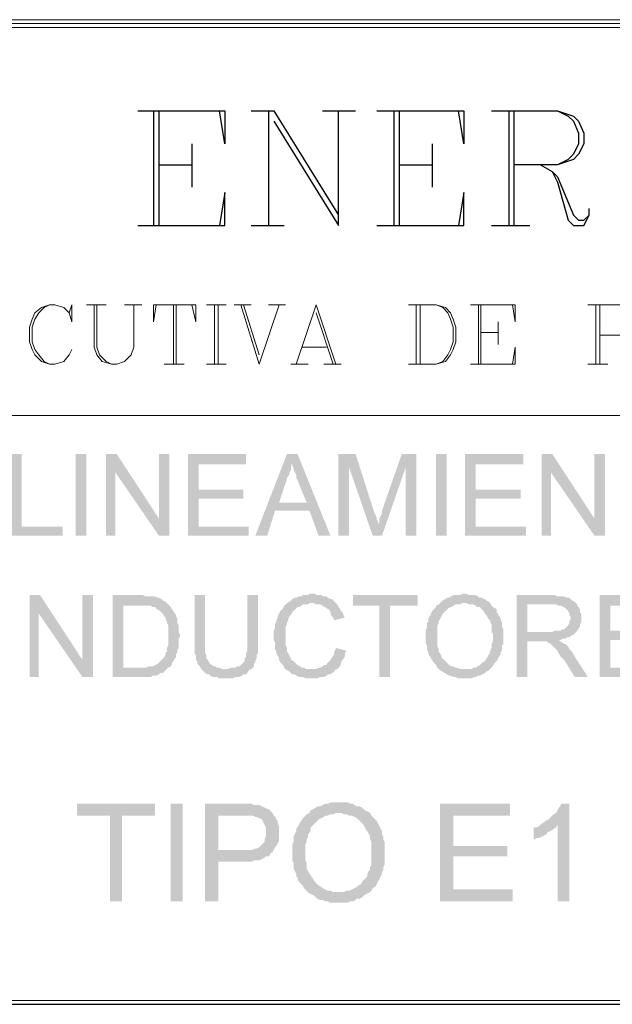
# Paper-space layout 'DGE_BT_001' of a CAD drawing. Header units: millimetres. Extents: x 8 to 202, y 3 to 294.
# Tile 8 of 18: x 107 to 126, y 3 to 35. Entities that reach past the tile are written whole.
import ezdxf

# ---------------------------------------------------------------- set-up
doc = ezdxf.new("R2010")
doc.units = ezdxf.units.MM
for name, color, linetype, lineweight in [('DGE_CONTORNOS', 7, 'Continuous', 0), ('DGE_DATOS', 7, 'Continuous', 0), ('DGE_RELLENO', 7, 'Continuous', 0)]:
    doc.layers.add(name, color=color, linetype=linetype, lineweight=lineweight)

# ---------------------------------------------------------------- blocks, each defined once
blk = doc.blocks.new('DGE_BT_001')
at = {"layer": 'DGE_RELLENO', "true_color": 0x000000}
for points in [[(106.6377, 20.8986), (106.299, 20.8986), (106.299, 18.2739), (107.95, 18.2739), (107.95, 18.5703), (106.6377, 18.5703)], [(108.3733, 20.8986), (108.712, 20.8986), (108.712, 18.2739), (108.3733, 18.2739), (108.3733, 20.8986)], [(109.6857, 20.8986), (109.347, 20.8986), (109.347, 18.2739), (109.6433, 18.2739), (109.6433, 20.306)], [(109.6857, 20.8986), (109.6433, 20.306), (111.0403, 18.2739), (111.0403, 18.8243)], [(111.379, 20.8986), (111.0403, 20.8986), (111.0403, 18.2739), (111.379, 18.2739)], [(113.8343, 20.8986), (111.9717, 20.8986), (111.9717, 18.2739), (113.919, 18.2739), (113.919, 18.5703), (112.3103, 18.5703), (112.3103, 19.4593), (113.7497, 19.4593), (113.7497, 19.7556), (112.3103, 19.7556), (112.3103, 20.5599), (113.8343, 20.5599)], [(115.4853, 20.8986), (115.1467, 20.8986), (114.1307, 18.2739), (114.5117, 18.2739), (114.7657, 19.0783), (115.8663, 19.0783), (114.8927, 19.3323), (115.1467, 20.0943), (115.1467, 20.1366), (115.189, 20.1789), (115.2313, 20.2636), (115.2313, 20.306), (115.2737, 20.3906), (115.2737, 20.5176), (115.316, 20.6023)], [(115.4853, 20.8986), (115.316, 20.6023), (115.316, 20.5176), (115.3583, 20.4329), (115.3583, 20.3906), (115.4007, 20.306), (115.443, 20.2213), (115.443, 20.1366), (115.4853, 20.0519), (115.7817, 19.3323), (114.8927, 19.3323), (115.8663, 19.0783), (116.1627, 18.2739), (116.5437, 18.2739)], [(117.348, 20.8986), (116.7977, 20.8986), (116.7977, 18.2739), (117.1363, 18.2739), (117.1363, 20.4753)], [(117.348, 20.8986), (117.1363, 20.4753), (117.8983, 18.2739), (118.0677, 18.6549), (118.0677, 18.7396), (118.0253, 18.782), (118.0253, 18.8666), (117.983, 18.9513), (117.9407, 19.0359)], [(119.2953, 20.8986), (118.8297, 20.8986), (118.1947, 19.0783), (118.1947, 18.9936), (118.1523, 18.9089), (118.11, 18.8243), (118.11, 18.6973), (118.0677, 18.6549), (117.8983, 18.2739), (118.1947, 18.2739), (118.9567, 20.4753)], [(119.2953, 20.8986), (118.9567, 20.4753), (118.9567, 18.2739), (119.2953, 18.2739)], [(119.9303, 20.8986), (120.269, 20.8986), (120.269, 18.2739), (119.9303, 18.2739), (119.9303, 20.8986)], [(122.7243, 20.8986), (120.8617, 20.8986), (120.8617, 18.2739), (122.809, 18.2739), (122.809, 18.5703), (121.2003, 18.5703), (121.2003, 19.4593), (122.6397, 19.4593), (122.6397, 19.7556), (121.2003, 19.7556), (121.2003, 20.5599), (122.7243, 20.5599)], [(123.6557, 20.8986), (123.317, 20.8986), (123.317, 18.2739), (123.6133, 18.2739), (123.6133, 20.306)], [(123.6557, 20.8986), (123.6133, 20.306), (125.0103, 18.2739), (125.0103, 18.8243)], [(125.349, 20.8986), (125.0103, 20.8986), (125.0103, 18.2739), (125.349, 18.2739)], [(107.2303, 16.3689), (106.8917, 16.3689), (106.8917, 13.7443), (107.188, 13.7443), (107.188, 15.7763)], [(107.2303, 16.3689), (107.188, 15.7763), (108.585, 13.7443), (108.585, 14.2946)], [(108.9237, 16.3689), (108.585, 16.3689), (108.585, 13.7443), (108.9237, 13.7443)], [(110.4477, 16.3689), (109.5587, 16.3689), (109.5587, 13.7443), (110.7863, 13.7443), (110.8287, 13.7866), (110.9557, 13.7866), (111.0403, 13.8289), (111.0827, 13.8713), (111.1673, 13.8713), (111.2097, 13.9136), (111.252, 13.956), (111.2943, 13.9983), (111.3367, 14.0406), (109.8973, 14.0406), (109.8973, 16.0303), (110.4477, 16.0303), (111.3367, 16.0726), (111.2943, 16.115), (111.252, 16.1573), (111.1673, 16.1996), (111.125, 16.2419), (111.0403, 16.2843), (110.998, 16.2843), (110.9133, 16.3266), (110.617, 16.3266), (110.5323, 16.3689)], [(112.522, 16.3689), (112.1833, 16.3689), (112.1833, 14.5063), (112.2257, 14.4216), (112.2257, 14.2946), (112.268, 14.2523), (112.268, 14.1676), (112.3103, 14.1253), (112.3527, 14.0829), (112.395, 13.9983), (113.157, 13.9983), (113.0723, 13.9983), (112.9877, 14.0406), (112.903, 14.0406), (112.8607, 14.0829), (112.8183, 14.0829), (112.7337, 14.1253), (112.6913, 14.1676), (112.649, 14.2099), (112.6067, 14.2946), (112.5643, 14.3369), (112.5643, 14.464), (112.522, 14.5063), (112.522, 14.8449)], [(114.2153, 16.3689), (113.8767, 16.3689), (113.8767, 14.5909), (113.8343, 14.5063), (113.8343, 14.3793), (113.792, 14.3369), (113.792, 14.2523), (113.7497, 14.2099), (113.7073, 14.1676), (113.665, 14.1253), (113.6227, 14.0829), (113.538, 14.0829), (113.4957, 14.0406), (113.3263, 14.0406), (113.284, 13.9983), (112.395, 13.9983), (112.4373, 13.956), (112.4797, 13.9136), (112.522, 13.8713), (112.6067, 13.8289), (112.649, 13.8289), (112.6913, 13.7866), (112.776, 13.7443), (112.903, 13.7443), (112.9453, 13.7019), (113.411, 13.7019), (113.4957, 13.7443), (113.6227, 13.7443), (113.7073, 13.7866), (113.7497, 13.8289), (113.8343, 13.8289), (113.8767, 13.8713), (113.919, 13.956), (114.0037, 13.9983), (114.046, 14.0406), (114.0883, 14.0829), (114.0883, 14.1676), (114.1307, 14.2099), (114.1307, 14.2523), (114.173, 14.3369), (114.173, 14.464), (114.2153, 14.5063), (114.2153, 14.8449)], [(115.951, 16.4113), (115.8663, 16.4113), (115.824, 16.3689), (115.6547, 16.3689), (115.6123, 16.3266), (115.5277, 16.3266), (115.443, 16.2843), (115.4007, 16.2843), (115.316, 16.2419), (115.2737, 16.1996), (115.2313, 16.1573), (115.1467, 16.115), (115.1043, 16.0726), (115.062, 16.0303), (115.0197, 15.9456), (114.9773, 15.9033), (114.935, 15.8609), (114.8927, 15.7763), (114.8503, 15.6916), (114.8503, 15.6493), (114.808, 15.5646), (114.808, 15.5223), (114.7657, 15.4376), (114.7657, 15.3106), (114.7233, 15.2259), (114.7233, 14.9296), (114.7657, 14.8449), (114.7657, 14.6333), (114.808, 14.5486), (114.808, 14.5063), (114.8503, 14.4216), (114.8927, 14.3793), (114.8927, 14.2946), (114.935, 14.2099), (114.9773, 14.1676), (115.0197, 14.1253), (115.062, 14.0406), (115.1043, 13.9983), (115.1467, 13.956), (115.951, 13.9983), (115.7393, 13.9983), (115.697, 14.0406), (115.6123, 14.0406), (115.57, 14.0829), (115.4853, 14.1253), (115.443, 14.1676), (115.4007, 14.2099), (115.3583, 14.2523), (115.2737, 14.2946), (115.2737, 14.3369), (115.2313, 14.4216), (115.189, 14.5063), (115.1467, 14.5486), (115.1467, 14.6756), (115.1043, 14.7603), (115.1043, 15.3529), (115.1467, 15.4376), (115.1467, 15.4799), (115.189, 15.5646), (115.189, 15.607), (115.2313, 15.6916), (115.2737, 15.7339), (115.316, 15.8186), (115.3583, 15.8609), (115.4007, 15.9033), (115.443, 15.9456), (115.4853, 15.988), (115.5277, 15.988), (115.6123, 16.0303), (115.6547, 16.0726), (115.824, 16.0726), (115.8663, 16.115), (116.713, 16.115), (116.6707, 16.1573), (116.6283, 16.1996), (116.586, 16.2419), (116.5437, 16.2419), (116.459, 16.2843), (116.4167, 16.3266), (116.332, 16.3266), (116.2473, 16.3689), (116.1203, 16.3689), (116.0357, 16.4113)], [(116.713, 16.115), (115.951, 16.115), (115.9933, 16.115), (116.078, 16.0726), (116.205, 16.0726), (116.2897, 16.0303), (116.332, 15.988), (116.3743, 15.988), (116.4167, 15.9456), (116.5013, 15.9033), (116.5437, 15.8186), (116.5437, 15.7763), (116.586, 15.6916), (116.6283, 15.6493), (116.6707, 15.5646), (117.0093, 15.6493), (116.967, 15.6916), (116.967, 15.7339), (116.9247, 15.8186), (116.8823, 15.8609), (116.84, 15.9456), (116.7977, 15.988), (116.7553, 16.0726)], [(119.3377, 16.3689), (117.2633, 16.3689), (117.2633, 16.0303), (118.11, 16.0303), (118.11, 13.7443), (118.4487, 13.7443), (118.4487, 16.0303), (119.3377, 16.0303)], [(120.0573, 16.115), (120.015, 16.0726), (119.9303, 16.0303), (119.9303, 15.988), (119.888, 15.9456), (119.8457, 15.9033), (119.8033, 15.8609), (119.761, 15.7763), (119.761, 15.7339), (119.7187, 15.6916), (119.6763, 15.607), (119.6763, 15.5223), (119.634, 15.4799), (119.634, 15.3106), (119.5917, 15.2683), (119.5917, 14.8449), (119.634, 14.7603), (119.634, 14.6333), (119.6763, 14.5486), (119.6763, 14.5063), (119.7187, 14.4216), (119.761, 14.3793), (119.761, 14.3369), (119.8033, 14.2946), (119.8457, 14.2099), (119.888, 14.1676), (119.9303, 14.1253), (119.9727, 14.0406), (120.015, 13.9983), (120.0573, 13.956), (120.142, 13.9136), (120.1843, 13.8713), (120.2267, 13.8713), (120.269, 13.8289), (120.3537, 13.7866), (120.396, 13.7866), (120.4807, 13.7443), (120.5653, 13.7443), (120.6077, 13.7019), (120.8617, 13.7019), (121.0733, 13.7019), (121.158, 13.7443), (121.2003, 13.7443), (121.285, 13.7866), (121.3273, 13.7866), (121.412, 13.8289), (121.4967, 13.8713), (121.539, 13.9136), (121.6237, 13.956), (121.666, 13.9983), (120.6923, 13.9983), (120.6077, 14.0406), (120.5653, 14.0406), (120.4807, 14.0829), (120.4383, 14.0829), (120.3537, 14.1253), (120.3113, 14.1676), (120.269, 14.2099), (120.2267, 14.2523), (120.1843, 14.2946), (120.142, 14.3369), (120.0997, 14.3793), (120.0997, 14.4216), (120.0573, 14.5063), (120.015, 14.5486), (120.015, 14.6333), (119.9727, 14.7179), (119.9727, 15.3953), (120.015, 15.4799), (120.015, 15.5223), (120.0573, 15.607), (120.0997, 15.6493), (120.0997, 15.6916), (120.142, 15.7763), (120.1843, 15.8186), (120.2267, 15.8609), (120.269, 15.9033), (120.3113, 15.9456), (120.396, 15.988), (120.4383, 15.988), (120.4807, 16.0303), (120.5653, 16.0726), (120.6923, 16.0726), (120.777, 16.115), (120.8617, 16.115)], [(120.8617, 16.4113), (120.777, 16.4113), (120.6923, 16.3689), (120.4807, 16.3689), (120.396, 16.3266), (120.3537, 16.2843), (120.269, 16.2843), (120.2267, 16.2419), (120.142, 16.1996), (120.0997, 16.1573), (120.0573, 16.115), (120.904, 16.115), (120.9887, 16.0726), (121.1157, 16.0726), (121.2003, 16.0303), (121.2427, 15.988), (121.3273, 15.988), (121.3697, 15.9456), (121.412, 15.9033), (121.4543, 15.8609), (121.4967, 15.7763), (121.539, 15.7339), (121.5813, 15.6493), (121.6237, 15.607), (121.666, 15.5646), (121.666, 15.4799), (121.7083, 15.4376), (121.7083, 15.1836), (121.7507, 15.1413), (121.7507, 14.8873), (121.7083, 14.8026), (121.7083, 14.6756), (121.666, 14.5909), (121.666, 14.5486), (121.6237, 14.464), (121.5813, 14.4216), (121.5813, 14.3793), (121.539, 14.3369), (121.4967, 14.2523), (121.412, 14.2099), (121.3697, 14.1676), (121.3273, 14.1253), (121.2427, 14.0829), (121.2003, 14.0406), (121.1157, 14.0406), (121.0733, 13.9983), (120.8617, 13.9983), (121.666, 13.9983), (121.7083, 14.0406), (121.7507, 14.0829), (121.793, 14.1676), (121.8353, 14.2099), (121.8777, 14.2523), (121.92, 14.3369), (121.9623, 14.4216), (122.0047, 14.464), (122.0047, 14.5486), (122.047, 14.5909), (122.047, 14.7603), (122.0893, 14.8026), (122.0893, 15.2683), (122.047, 15.3529), (122.047, 15.4799), (122.0047, 15.5646), (122.0047, 15.607), (121.9623, 15.6916), (121.92, 15.7339), (121.92, 15.7763), (121.8777, 15.8186), (121.8777, 15.9033), (121.8353, 15.9456), (121.7507, 15.988), (121.7083, 16.0303), (121.666, 16.115), (121.6237, 16.1573), (121.539, 16.1996), (121.4967, 16.2419), (121.4543, 16.2419), (121.412, 16.2843), (121.3273, 16.2843), (121.285, 16.3266), (121.2003, 16.3689), (120.9887, 16.3689), (120.904, 16.4113)], [(123.6557, 16.3689), (122.5127, 16.3689), (122.5127, 13.7443), (122.8513, 13.7443), (122.8513, 14.8873), (123.2323, 14.8873), (123.8673, 14.9296), (123.9097, 14.9296), (123.9943, 14.972), (124.079, 14.972), (124.1213, 15.0143), (124.206, 15.0143), (124.2483, 15.0566), (124.333, 15.0989), (124.3753, 15.1413), (124.4177, 15.1836), (122.8513, 15.1836), (122.8513, 16.0726), (123.6557, 16.0726), (124.4177, 16.115), (124.3753, 16.1573), (124.2907, 16.1996), (124.2483, 16.2419), (124.206, 16.2843), (124.1213, 16.2843), (124.0367, 16.3266), (123.825, 16.3266), (123.7403, 16.3689)], [(124.4177, 16.115), (123.6557, 16.0726), (123.7827, 16.0726), (123.8673, 16.0303), (123.952, 16.0303), (123.9943, 15.988), (124.0367, 15.988), (124.079, 15.9456), (124.1213, 15.9033), (124.1637, 15.8609), (124.206, 15.7763), (124.206, 15.7339), (124.2483, 15.6493), (124.2483, 15.607), (124.206, 15.5223), (124.206, 15.4799), (124.1637, 15.3953), (124.1213, 15.3529), (124.079, 15.3106), (124.0367, 15.2683), (123.952, 15.2683), (123.952, 15.2259), (123.7403, 15.2259), (123.6557, 15.1836), (122.8513, 15.1836), (124.4177, 15.1836), (124.46, 15.2259), (124.5023, 15.3106), (124.5447, 15.3529), (124.5447, 15.4376), (124.587, 15.4799), (124.587, 15.7763), (124.5447, 15.8186), (124.5447, 15.9033), (124.5023, 15.988), (124.46, 16.0303), (124.46, 16.0726)], [(127.0423, 16.3689), (125.1797, 16.3689), (125.1797, 13.7443), (127.127, 13.7443), (127.127, 14.0406), (125.5183, 14.0406), (125.5183, 14.9296), (126.9577, 14.9296), (126.9577, 15.2259), (125.5183, 15.2259), (125.5183, 16.0303), (127.0423, 16.0303)], [(111.3367, 16.0726), (110.4477, 16.0303), (110.7863, 16.0303), (110.8287, 15.988), (110.9133, 15.988), (110.9557, 15.9456), (110.998, 15.9033), (111.0827, 15.8609), (111.125, 15.8186), (111.1673, 15.7763), (111.2097, 15.6916), (111.252, 15.6493), (111.252, 15.607), (111.2943, 15.5223), (111.2943, 15.4799), (111.3367, 15.3953), (111.3367, 14.7603), (111.2943, 14.6756), (111.2943, 14.5486), (111.252, 14.5486), (111.252, 14.464), (111.2097, 14.3793), (111.1673, 14.3369), (111.125, 14.2946), (111.0827, 14.2523), (111.0403, 14.2099), (110.998, 14.1676), (110.9133, 14.1253), (110.8287, 14.0829), (110.7017, 14.0829), (110.617, 14.0406), (109.8973, 14.0406), (111.3367, 14.0406), (111.4213, 14.0829), (111.4637, 14.1676), (111.4637, 14.2099), (111.506, 14.2523), (111.5483, 14.3369), (111.5907, 14.3793), (111.5907, 14.464), (111.633, 14.5486), (111.633, 14.6333), (111.6753, 14.6756), (111.6753, 14.972), (111.7177, 15.0566), (111.7177, 15.0989), (111.6753, 15.1836), (111.6753, 15.3953), (111.633, 15.4799), (111.633, 15.607), (111.5907, 15.6916), (111.5907, 15.7339), (111.5483, 15.7763), (111.506, 15.8609), (111.4637, 15.9033), (111.4213, 15.988), (111.379, 16.0303)], [(123.8673, 14.9296), (123.2323, 14.8873), (123.4863, 14.8873), (123.5287, 14.8449), (123.6133, 14.8026), (123.6557, 14.7603), (123.698, 14.7179), (123.7827, 14.6333), (123.825, 14.5909), (123.825, 14.5486), (123.8673, 14.5063), (123.9097, 14.4216), (123.952, 14.3793), (124.0367, 14.2946), (124.3753, 13.7443), (124.7987, 13.7443), (124.333, 14.464), (124.2907, 14.5486), (124.2483, 14.5909), (124.206, 14.6333), (124.1637, 14.7179), (124.1213, 14.7603), (124.079, 14.8026), (124.0367, 14.8026), (123.9943, 14.8449), (123.9097, 14.8873)], [(116.713, 14.6756), (116.713, 14.6333), (116.6707, 14.5909), (116.6707, 14.5063), (116.6283, 14.4216), (116.586, 14.3793), (116.5437, 14.2946), (116.5013, 14.2523), (116.459, 14.2099), (116.4167, 14.1676), (116.4167, 14.1253), (116.332, 14.1253), (116.2897, 14.0829), (116.205, 14.0406), (116.1627, 14.0406), (116.078, 13.9983), (115.951, 13.9983), (115.1467, 13.956), (115.2313, 13.9136), (115.2737, 13.8713), (115.316, 13.8289), (115.4007, 13.8289), (115.443, 13.7866), (115.5277, 13.7443), (115.6547, 13.7443), (115.7393, 13.7019), (116.1203, 13.7019), (116.205, 13.7443), (116.332, 13.7443), (116.4167, 13.7866), (116.459, 13.8289), (116.5437, 13.8289), (116.586, 13.8713), (116.6707, 13.9136), (116.6707, 13.956), (116.7553, 13.9983), (116.7977, 14.0406), (116.84, 14.0829), (116.8823, 14.1676), (116.8823, 14.2099), (116.9247, 14.2946), (116.967, 14.3369), (117.0093, 14.4216), (117.0093, 14.5063), (117.0517, 14.5909)], [(110.9133, 9.6803), (108.4157, 9.6803), (108.4157, 9.2993), (109.474, 9.2993), (109.474, 6.5476), (109.855, 6.5476), (109.855, 9.2993), (110.9133, 9.2993)], [(111.4213, 9.6803), (111.8023, 9.6803), (111.8023, 6.5476), (111.4213, 6.5476), (111.4213, 9.6803)], [(113.7073, 9.6803), (112.522, 9.6803), (112.522, 6.5476), (112.9453, 6.5476), (112.9453, 7.8176), (114.0037, 7.8176), (114.0883, 7.8599), (114.2577, 7.8599), (114.3423, 7.9023), (114.427, 7.9446), (114.4693, 7.9869), (114.554, 7.9869), (114.5963, 8.0293), (114.6387, 8.114), (114.681, 8.114), (112.9453, 8.1986), (112.9453, 9.2993), (114.7233, 9.2993), (114.681, 9.3839), (114.6387, 9.4263), (114.554, 9.5109), (114.5117, 9.5109), (114.427, 9.5533), (114.3423, 9.5956), (114.2577, 9.638), (114.0883, 9.638), (114.0037, 9.6803), (113.792, 9.6803)], [(116.7977, 9.7226), (116.5437, 9.7226), (116.459, 9.6803), (116.3743, 9.6803), (116.2897, 9.638), (116.205, 9.5956), (116.1203, 9.5956), (116.078, 9.5533), (115.9933, 9.5109), (115.9087, 9.4686), (115.8663, 9.3839), (116.8823, 9.3839), (116.967, 9.3416), (117.0517, 9.3416), (117.1363, 9.2993), (117.221, 9.2993), (117.3057, 9.257), (117.3903, 9.2146), (117.4327, 9.1723), (117.475, 9.13), (117.5597, 9.0453), (117.602, 9.0029), (117.6443, 8.9183), (117.6867, 8.8336), (117.729, 8.7913), (117.7713, 8.7066), (117.8137, 8.622), (117.8137, 8.5373), (117.856, 8.4526), (117.856, 7.7329), (117.8137, 7.6483), (117.8137, 7.5636), (117.7713, 7.5213), (117.729, 7.4366), (117.729, 7.3519), (117.6867, 7.3096), (117.602, 7.2249), (117.5597, 7.1826), (117.5173, 7.098), (117.4327, 7.0556), (117.3903, 7.0133), (117.3057, 6.9709), (117.221, 6.9286), (117.1363, 6.8863), (117.0517, 6.8863), (116.967, 6.8439), (116.7977, 6.8439), (117.8137, 6.8439), (117.856, 6.8863), (117.8983, 6.9709), (117.983, 7.0133), (118.0253, 7.098), (118.0677, 7.1826), (118.11, 7.2673), (118.1523, 7.3519), (118.1947, 7.4366), (118.1947, 7.4789), (118.237, 7.5636), (118.237, 7.6483), (118.2793, 7.7329), (118.2793, 8.4526), (118.237, 8.5373), (118.237, 8.622), (118.1947, 8.7066), (118.1947, 8.7913), (118.1523, 8.8759), (118.11, 8.9606), (118.0677, 9.0453), (118.0253, 9.13), (117.983, 9.1723), (117.8983, 9.257), (117.856, 9.2993), (117.8137, 9.3839), (117.729, 9.4263), (117.6443, 9.4686), (117.602, 9.5109), (117.5597, 9.5533), (117.475, 9.5956), (117.3903, 9.5956), (117.3057, 9.638), (117.2633, 9.6803), (117.1787, 9.6803), (117.094, 9.7226), (116.8823, 9.7226)], [(122.301, 9.6803), (120.0573, 9.6803), (120.0573, 6.5476), (122.3857, 6.5476), (122.3857, 6.9286), (120.4807, 6.9286), (120.4807, 7.9869), (122.2163, 7.9869), (122.2163, 8.3256), (120.4807, 8.3256), (120.4807, 9.2993), (122.301, 9.2993)], [(124.206, 9.6803), (123.952, 9.6803), (123.9097, 9.5956), (123.8673, 9.5533), (123.825, 9.4686), (123.7827, 9.3839), (123.698, 9.3416), (123.6133, 9.257), (123.571, 9.2146), (123.5287, 9.1723), (123.444, 9.13), (123.4017, 9.0876), (123.317, 9.0453), (123.825, 9.0029), (123.825, 6.5476), (124.206, 6.5476)], [(114.7233, 9.2993), (113.7497, 9.2993), (114.046, 9.2993), (114.1307, 9.257), (114.173, 9.257), (114.2577, 9.2146), (114.3423, 9.1723), (114.3847, 9.0876), (114.427, 9.0029), (114.4693, 8.9183), (114.4693, 8.622), (114.427, 8.5373), (114.427, 8.4526), (114.3847, 8.4103), (114.3, 8.3256), (114.2577, 8.2833), (114.173, 8.2409), (114.1307, 8.2409), (114.046, 8.1986), (112.9453, 8.1986), (114.681, 8.114), (114.7233, 8.1986), (114.7657, 8.2833), (114.808, 8.3256), (114.8503, 8.4103), (114.8927, 8.4949), (114.8927, 8.9606), (114.8503, 9.0453), (114.8503, 9.13), (114.808, 9.1723), (114.7657, 9.257)], [(115.8663, 9.3839), (115.7817, 9.3416), (115.7393, 9.2993), (115.697, 9.257), (115.6547, 9.2146), (115.6123, 9.13), (115.57, 9.0876), (115.5277, 9.0029), (115.4853, 8.9183), (115.443, 8.8759), (115.443, 8.7913), (115.4007, 8.7066), (115.3583, 8.622), (115.3583, 8.4526), (115.316, 8.3679), (115.316, 7.8599), (115.3583, 7.7753), (115.3583, 7.606), (115.4007, 7.5213), (115.443, 7.4366), (115.443, 7.3519), (115.4853, 7.3096), (115.4853, 7.2673), (115.5277, 7.1826), (115.57, 7.1403), (115.6547, 7.0556), (115.697, 6.9709), (115.7393, 6.9286), (115.824, 6.8439), (115.8663, 6.8016), (115.951, 6.7593), (116.0357, 6.7169), (116.078, 6.6746), (116.1203, 6.6323), (116.205, 6.59), (116.2897, 6.59), (116.3743, 6.5476), (116.459, 6.5476), (116.5437, 6.5053), (117.094, 6.5053), (117.1787, 6.5476), (117.2633, 6.5476), (117.348, 6.59), (117.3903, 6.6323), (117.475, 6.6323), (117.5597, 6.6746), (117.602, 6.7169), (117.6443, 6.7593), (117.729, 6.8016), (117.8137, 6.8439), (116.7977, 6.8439), (116.6283, 6.8439), (116.5437, 6.8863), (116.459, 6.8863), (116.3743, 6.9286), (116.2897, 6.9709), (116.2473, 7.0133), (116.1627, 7.0556), (116.1203, 7.098), (116.0357, 7.1826), (115.9933, 7.2673), (115.951, 7.3096), (115.9087, 7.3943), (115.8663, 7.4366), (115.824, 7.5213), (115.7817, 7.606), (115.7817, 7.7753), (115.7393, 7.8599), (115.7393, 8.3679), (115.7817, 8.4526), (115.7817, 8.5373), (115.824, 8.622), (115.824, 8.7066), (115.8663, 8.7489), (115.9087, 8.8336), (115.9087, 8.9183), (115.951, 8.9606), (115.9933, 9.0029), (116.078, 9.0876), (116.1203, 9.13), (116.1627, 9.1723), (116.2473, 9.2146), (116.332, 9.257), (116.3743, 9.2993), (116.459, 9.2993), (116.5437, 9.3416), (116.6283, 9.3416), (116.713, 9.3839), (116.7977, 9.3839)], [(123.317, 9.0453), (123.2323, 8.9606), (123.1477, 8.9183), (123.063, 8.9183), (123.063, 8.5373), (123.1053, 8.5373), (123.1477, 8.5796), (123.2323, 8.5796), (123.317, 8.622), (123.4017, 8.6643), (123.4863, 8.7066), (123.4863, 8.7489), (123.571, 8.7913), (123.6557, 8.8336), (123.698, 8.8759), (123.7827, 8.9183), (123.825, 9.0029)]]:
    blk.add_hatch(color=7, dxfattribs=at).paths.add_polyline_path(points, flags=0)
at = {"layer": 'DGE_CONTORNOS', "lineweight": 5}
for points in [[(23.4527, 34.8263), (201.9723, 34.8263), (201.9723, 34.6993), (201.8453, 34.5723), (23.7067, 34.5723), (23.4527, 34.8263)], [(23.5797, 3.2456), (23.4527, 3.2456), (23.4527, 34.8263), (23.7067, 34.5723), (23.7067, 3.3726), (23.5797, 3.2456), (201.9723, 3.2456)], [(108.1617, 25.4283), (108.2463, 25.132), (108.2463, 25.6823), (108.1617, 25.4283), (107.9923, 25.5976), (107.696, 25.6823), (107.5267, 25.6823), (107.2727, 25.5976), (107.061, 25.4283), (106.9763, 25.2166), (106.8917, 24.9626), (106.8917, 24.497), (106.9763, 24.2429), (107.061, 24.0736), (107.2727, 23.8619), (107.5267, 23.7773), (107.696, 23.7773), (107.9923, 23.8619), (108.1617, 24.0736), (108.2463, 24.2429)], [(107.5267, 25.6823), (107.3573, 25.5976), (107.188, 25.4283), (107.061, 25.2166), (106.9763, 24.9626), (106.9763, 24.497), (107.061, 24.2429), (107.188, 24.0736), (107.3573, 23.8619), (107.5267, 23.7773)], [(108.712, 25.6823), (109.347, 25.6823)], [(108.966, 25.6823), (108.966, 24.3276), (109.0507, 24.0736), (109.22, 23.8619), (109.5163, 23.7773), (109.6857, 23.7773), (109.9397, 23.8619), (110.1513, 24.0736), (110.236, 24.3276), (110.236, 25.6823)], [(109.0507, 25.6823), (109.0507, 24.3276), (109.1353, 24.0736), (109.347, 23.8619), (109.5163, 23.7773)], [(109.9397, 25.6823), (110.49, 25.6823)], [(110.9557, 25.6823), (110.871, 25.132), (110.871, 25.6823), (112.2257, 25.6823), (112.2257, 25.132), (112.0987, 25.6823)], [(111.506, 25.6823), (111.506, 23.7773)], [(111.5907, 25.6823), (111.5907, 23.7773)], [(112.5643, 25.6823), (113.1993, 25.6823)], [(112.8183, 25.6823), (112.8183, 23.7773)], [(112.9453, 25.6823), (112.9453, 23.7773)], [(113.4533, 25.6823), (114.0037, 25.6823)], [(113.665, 25.6823), (114.2577, 23.7773)], [(113.7497, 25.6823), (114.2577, 24.0736)], [(114.8927, 25.6823), (114.2577, 23.7773)], [(114.554, 25.6823), (115.1043, 25.6823)], [(115.443, 23.7773), (116.078, 25.6823), (116.713, 23.7773)], [(119.0413, 25.6823), (119.9303, 25.6823), (120.2267, 25.5976), (120.396, 25.4283), (120.4807, 25.2166), (120.5653, 24.9626), (120.5653, 24.497), (120.4807, 24.2429), (120.396, 24.0736), (120.2267, 23.8619), (119.9303, 23.7773), (119.0413, 23.7773)], [(119.2953, 25.6823), (119.2953, 23.7773)], [(119.4223, 25.6823), (119.4223, 23.7773)], [(119.9303, 25.6823), (120.142, 25.5976), (120.3113, 25.4283), (120.396, 25.2166), (120.4807, 24.9626), (120.4807, 24.497), (120.396, 24.2429), (120.3113, 24.0736), (120.142, 23.8619), (119.9303, 23.7773)], [(121.031, 25.6823), (122.4703, 25.6823), (122.4703, 25.132), (122.3857, 25.6823)], [(121.285, 25.6823), (121.285, 23.7773)], [(121.3697, 25.6823), (121.3697, 23.7773)], [(124.7987, 25.6823), (125.8993, 25.6823), (126.1533, 25.5976), (126.238, 25.513), (126.3227, 25.3013), (126.3227, 25.0473), (126.238, 24.8779), (126.1533, 24.7933), (125.8993, 24.7086), (125.1797, 24.7086)], [(125.0527, 25.6823), (125.0527, 23.7773)], [(125.1797, 25.6823), (125.1797, 23.7773)], [(116.078, 25.4283), (116.6283, 23.7773)], [(121.92, 25.132), (121.92, 24.4123)], [(121.3697, 24.7933), (121.92, 24.7933)], [(115.6123, 24.3276), (116.4167, 24.3276)], [(121.031, 23.7773), (122.4703, 23.7773), (122.4703, 24.3276), (122.3857, 23.7773)], [(111.2097, 23.7773), (111.8447, 23.7773)], [(112.5643, 23.7773), (113.1993, 23.7773)], [(115.2737, 23.7773), (115.824, 23.7773)], [(116.332, 23.7773), (116.8823, 23.7773)], [(124.7987, 23.7773), (125.4337, 23.7773)], [(23.5797, 3.2456), (23.7067, 3.3726), (201.8453, 3.3726), (201.9723, 3.2456)]]:
    blk.add_lwpolyline(points, dxfattribs=at)
at = {"layer": 'DGE_CONTORNOS', "lineweight": 13}
blk.add_lwpolyline([(23.5797, 34.6993), (201.9723, 34.6993)], dxfattribs=at)
at = {"layer": 'DGE_CONTORNOS', "lineweight": 25}
for points in [[(110.363, 31.9053), (113.157, 31.9053), (113.157, 30.847), (112.9877, 31.9053)], [(110.871, 31.9053), (110.871, 28.2223)], [(111.0403, 31.9053), (111.0403, 28.2223)], [(114.0037, 31.9053), (114.7233, 31.9053)], [(114.554, 31.9053), (114.554, 28.2223)], [(114.7233, 31.9053), (116.7977, 28.5609)], [(114.7233, 31.5666), (116.7977, 28.2223), (116.7977, 31.9053)], [(116.2897, 31.9053), (117.348, 31.9053)], [(118.0253, 31.9053), (120.8193, 31.9053), (120.8193, 30.847), (120.65, 31.9053)], [(118.5757, 31.9053), (118.5757, 28.2223)], [(118.745, 31.9053), (118.745, 28.2223)], [(121.7083, 31.9053), (123.825, 31.9053), (124.333, 31.7359), (124.5023, 31.5666), (124.6717, 31.1856), (124.6717, 30.847), (124.5023, 30.5083), (124.333, 30.339), (123.825, 30.1696), (122.428, 30.1696)], [(122.2587, 31.9053), (122.2587, 28.2223)], [(122.428, 31.9053), (122.428, 28.2223)], [(123.825, 31.9053), (124.1637, 31.7359), (124.333, 31.5666), (124.5023, 31.1856), (124.5023, 30.847), (124.333, 30.5083), (124.1637, 30.339), (123.825, 30.1696)], [(112.0987, 30.847), (112.0987, 29.4499)], [(119.8033, 30.847), (119.8033, 29.4499)], [(111.0403, 30.1696), (112.0987, 30.1696)], [(118.745, 30.1696), (119.8033, 30.1696)], [(123.2747, 30.1696), (123.6557, 29.9579), (123.825, 29.7886), (124.333, 28.5609), (124.5023, 28.3916), (124.6717, 28.3916), (124.841, 28.5609)], [(123.6557, 29.9579), (123.825, 29.6193), (124.1637, 28.3916), (124.333, 28.2223), (124.6717, 28.2223), (124.841, 28.5609), (124.841, 28.7726)], [(110.363, 28.2223), (113.157, 28.2223), (113.157, 29.2806), (112.9877, 28.2223)], [(118.0253, 28.2223), (120.8193, 28.2223), (120.8193, 29.2806), (120.65, 28.2223)], [(114.0037, 28.2223), (115.062, 28.2223)], [(121.7083, 28.2223), (122.936, 28.2223)], [(7.874, 3.2456), (201.9723, 3.2456)]]:
    blk.add_lwpolyline(points, dxfattribs=at)
at = {"layer": 'DGE_CONTORNOS', "lineweight": 9}
blk.add_lwpolyline([(23.5797, 22.1263), (201.9723, 22.1263)], dxfattribs=at)
at = {"layer": 'DGE_DATOS', "flags": 1}
for tag, p in [('NORMA', (12, -5)), ('LAMINA', (12, -8)), ('PAGINA_PDF', (12, -11))]:
    blk.add_attdef(tag, p, '', height=1.5, dxfattribs=at)

psp = doc.layouts.new('DGE_BT_001')

# ---------------------------------------------------------------- block references
psp.add_blockref('DGE_BT_001', (0, 0))

doc.saveas('drawing.dxf')
